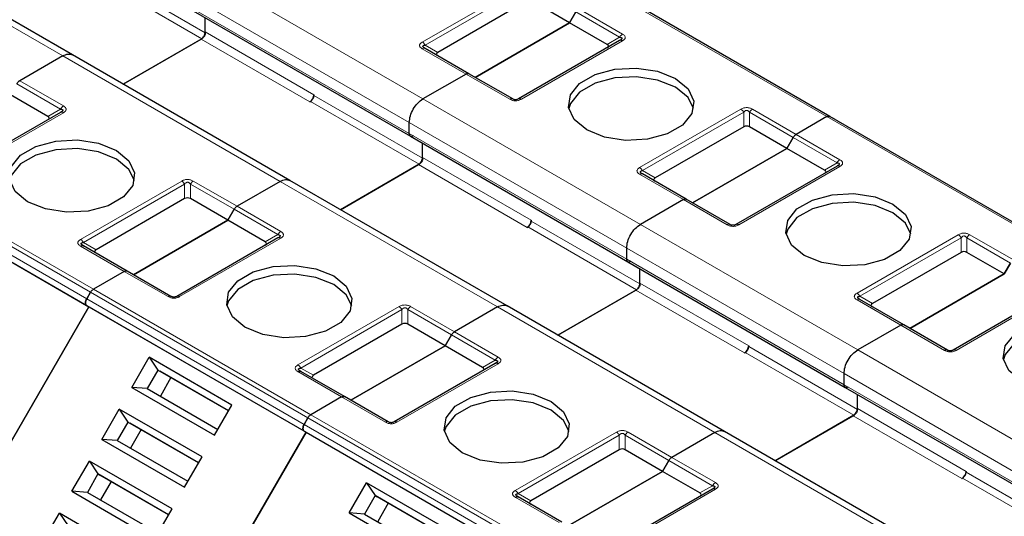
# Model space of a CAD drawing. Header units: millimetres. Extents: x 5 to 418, y 2 to 292.
# Tile 45 of 51: x 353.69 to 367.27, y 136.42 to 143.27. Entities that reach past the tile are written whole.
import ezdxf

# ---------------------------------------------------------------- set-up
doc = ezdxf.new("R2010")
doc.units = ezdxf.units.MM

msp = doc.modelspace()

# ---------------------------------------------------------------- linework, layer by layer
at = {"color": 7, "linetype": 'Continuous', "lineweight": 25}
for p, q in [((354.4152, 142.7819), (351.4171, 144.5127)), ((364.8626, 141.9346), (361.8645, 143.6654)), ((360.6766, 143.5212), (359.4555, 142.8163)), ((361.2728, 143.2232), (360.7566, 143.5212)), ((356.0804, 143.3906), (359.0785, 141.6598)), ((356.2476, 143.0979), (356.2476, 143.294)), ((356.2476, 143.087), (356.2476, 143.294)), ((361.2728, 143.2232), (361.3599, 143.3741)), ((361.3599, 143.3741), (361.2728, 143.2232)), ((361.2728, 143.2232), (359.9717, 142.4721)), ((359.9717, 142.4721), (361.2728, 143.2232)), ((361.7891, 142.9251), (361.2728, 143.2232)), ((356.2005, 143.0053), (355.1143, 142.3783)), ((355.1143, 142.3783), (356.1911, 142.9999)), ((361.9633, 142.9796), (360.568, 142.1741)), ((361.9751, 142.987), (361.9671, 142.9814)), ((354.2819, 142.7687), (353.6878, 142.4257)), ((354.2819, 142.7687), (353.6878, 142.4257)), ((357.4133, 141.0511), (354.4152, 142.7819)), ((359.8846, 142.5224), (359.2812, 142.8707)), ((359.8446, 142.5184), (359.2505, 142.1755)), ((359.8446, 142.5184), (359.2505, 142.1755)), ((360.488, 142.1741), (359.8846, 142.5224)), ((354.0769, 141.9346), (353.5606, 142.2326)), ((357.7467, 142.2325), (357.7467, 142.2216)), ((357.6901, 142.1345), (357.6996, 142.1399)), ((354.2512, 141.989), (352.8558, 141.1835)), ((364.8226, 141.9306), (364.3981, 141.6855)), ((364.8226, 141.9306), (364.3981, 141.6855)), ((367.8608, 140.2038), (364.8626, 141.9346)), ((364.8626, 141.9346), (364.9155, 141.904)), ((359.0619, 141.6964), (359.0619, 141.8489)), ((359.0619, 141.6964), (359.0619, 141.8489)), ((363.6747, 141.7904), (362.4536, 141.0855)), ((364.2709, 141.4924), (363.7547, 141.7904)), ((359.0785, 141.6598), (362.0766, 139.929)), ((359.2458, 141.3562), (359.2458, 141.5632)), ((359.2458, 141.3671), (359.2458, 141.5632)), ((364.3581, 141.6433), (364.2709, 141.4924)), ((364.2709, 141.4924), (364.3581, 141.6433)), ((362.9699, 140.7413), (364.2709, 141.4924)), ((364.2709, 141.4924), (362.9699, 140.7413)), ((364.7872, 141.1943), (364.2709, 141.4924)), ((359.1986, 141.2745), (358.1125, 140.6475)), ((358.1125, 140.6475), (359.1892, 141.2691)), ((364.9615, 141.2488), (363.5661, 140.4433)), ((364.9732, 141.2562), (364.9652, 141.2506)), ((362.8827, 140.7916), (362.2793, 141.1399)), ((351.6416, 141.0411), (354.6398, 139.3103)), ((357.28, 141.0379), (356.6859, 140.695)), ((357.28, 141.0379), (356.6859, 140.695)), ((360.4115, 139.3203), (357.4133, 141.0511)), ((355.9625, 140.7998), (354.7414, 140.0949)), ((356.5588, 140.5018), (356.0425, 140.7998)), ((362.8427, 140.7876), (362.2486, 140.4447)), ((362.8427, 140.7876), (362.2486, 140.4447)), ((363.4861, 140.4433), (362.8827, 140.7916)), ((356.5588, 140.5018), (356.6459, 140.6527)), ((356.6459, 140.6527), (356.5588, 140.5018)), ((356.5588, 140.5018), (355.2577, 139.7507)), ((355.2577, 139.7507), (356.5588, 140.5018)), ((357.075, 140.2038), (356.5588, 140.5018)), ((360.7448, 140.5017), (360.7448, 140.4908)), ((360.6883, 140.4037), (360.6977, 140.4092)), ((357.2493, 140.2582), (355.8539, 139.4527)), ((354.5634, 140.1512), (354.5554, 140.1568)), ((355.1705, 139.801), (354.5671, 140.1494)), ((362.0601, 139.9657), (362.0601, 140.1181)), ((362.0601, 139.9657), (362.0601, 140.1181)), ((366.6728, 140.0596), (365.4517, 139.3547)), ((367.2691, 139.7616), (366.7528, 140.0596)), ((362.0766, 139.929), (365.0748, 138.1982)), ((367.2691, 139.7616), (367.3562, 139.9125)), ((367.3562, 139.9125), (367.2691, 139.7616)), ((355.1305, 139.7971), (354.706, 139.552)), ((355.1305, 139.7971), (354.706, 139.552)), ((355.7739, 139.4527), (355.1705, 139.801)), ((362.2439, 139.6363), (362.2439, 139.8325)), ((362.2439, 139.6254), (362.2439, 139.8325)), ((367.2691, 139.7616), (365.968, 139.0105)), ((365.968, 139.0105), (367.2691, 139.7616)), ((354.6131, 139.4181), (354.666, 139.5098)), ((354.666, 139.5098), (354.6131, 139.4181)), ((362.1968, 139.5438), (361.1106, 138.9167)), ((361.1106, 138.9167), (362.1873, 139.5383)), ((367.9596, 139.518), (366.5643, 138.7125)), ((365.8809, 139.0608), (365.2775, 139.4091)), ((354.6398, 139.3103), (352.9731, 136.4236)), ((352.9731, 136.4236), (354.6398, 139.3103)), ((354.6131, 139.3257), (354.6398, 139.3103)), ((354.6398, 139.3103), (357.6379, 137.5796)), ((360.2781, 139.3071), (359.684, 138.9642)), ((360.2781, 139.3071), (359.684, 138.9642)), ((363.4096, 137.5896), (360.4115, 139.3203)), ((358.9606, 139.069), (357.7396, 138.3641)), ((359.5569, 138.771), (359.0406, 139.069)), ((365.8409, 139.0569), (365.2467, 138.7139)), ((365.8409, 139.0569), (365.2467, 138.7139)), ((366.4843, 138.7125), (365.8809, 139.0608)), ((359.644, 138.9219), (359.5569, 138.771)), ((359.5569, 138.771), (359.644, 138.9219)), ((358.2558, 138.0199), (359.5569, 138.771)), ((359.5569, 138.771), (358.2558, 138.0199)), ((360.0732, 138.473), (359.5569, 138.771)), ((363.6864, 138.6729), (363.6958, 138.6784)), ((363.743, 138.7709), (363.743, 138.76)), ((355.2352, 138.1969), (355.4751, 138.6125)), ((356.6158, 137.954), (355.4751, 138.6125)), ((355.4751, 138.6125), (355.5944, 138.4359)), ((355.5944, 138.4359), (355.4478, 138.1819)), ((356.5692, 137.8732), (355.5944, 138.4359)), ((355.5944, 138.4359), (355.6211, 138.4205)), ((356.5692, 137.8732), (355.6211, 138.4205)), ((357.5615, 138.4204), (357.5536, 138.426)), ((358.1687, 138.0702), (357.5653, 138.4186)), ((360.2474, 138.5274), (358.8521, 137.7219)), ((355.7744, 138.332), (355.6278, 138.0779)), ((365.0582, 138.2349), (365.0582, 138.3873)), ((365.0582, 138.2349), (365.0582, 138.3873)), ((355.2352, 138.1969), (356.3759, 137.5384)), ((355.4478, 138.1819), (355.2352, 138.1969)), ((355.4478, 138.1819), (356.4225, 137.6192)), ((365.0748, 138.1982), (368.0729, 136.4675)), ((358.1287, 138.0663), (357.7041, 137.8212)), ((358.1287, 138.0663), (357.7041, 137.8212)), ((358.7721, 137.7219), (358.1687, 138.0702)), ((365.242, 137.8946), (365.242, 138.1017)), ((365.242, 137.9055), (365.242, 138.1017)), ((354.8219, 137.481), (355.0618, 137.8966)), ((356.2025, 137.2381), (355.0618, 137.8966)), ((355.0618, 137.8966), (355.1811, 137.72)), ((356.3759, 137.5384), (356.6158, 137.954)), ((355.1811, 137.72), (355.0344, 137.466)), ((356.1558, 137.1573), (355.1811, 137.72)), ((355.1811, 137.72), (355.2078, 137.7046)), ((357.6641, 137.779), (357.6112, 137.6873)), ((357.6112, 137.6873), (357.6641, 137.779)), ((365.1949, 137.813), (364.1087, 137.186)), ((364.1087, 137.186), (365.1855, 137.8075)), ((356.1558, 137.1573), (355.2078, 137.7046)), ((355.3611, 137.6161), (355.2144, 137.362)), ((355.9712, 134.6928), (357.6379, 137.5796)), ((357.6379, 137.5796), (355.9712, 134.6928)), ((357.6112, 137.595), (357.6379, 137.5796)), ((357.6112, 137.595), (357.6379, 137.5796)), ((357.6379, 137.5796), (360.636, 135.8488)), ((366.4077, 135.8588), (363.4096, 137.5896)), ((354.8219, 137.481), (355.9625, 136.8225)), ((355.0344, 137.466), (354.8219, 137.481)), ((355.0344, 137.466), (356.0092, 136.9032)), ((363.2763, 137.5764), (362.6822, 137.2334)), ((363.2763, 137.5764), (362.6822, 137.2334)), ((361.9588, 137.3383), (360.7377, 136.6333)), ((362.555, 137.0402), (362.0388, 137.3383)), ((354.4085, 136.7651), (354.6484, 137.1807)), ((355.7891, 136.5221), (354.6484, 137.1807)), ((354.6484, 137.1807), (354.7678, 137.0041)), ((355.9625, 136.8225), (356.2025, 137.2381)), ((362.555, 137.0402), (362.6422, 137.1912)), ((362.6422, 137.1912), (362.555, 137.0402)), ((362.555, 137.0402), (361.254, 136.2891)), ((361.254, 136.2891), (362.555, 137.0402)), ((363.0713, 136.7422), (362.555, 137.0402)), ((366.7411, 137.0401), (366.7411, 137.0292)), ((354.7678, 137.0041), (354.6211, 136.75)), ((355.7425, 136.4414), (354.7678, 137.0041)), ((354.7678, 137.0041), (354.7944, 136.9887)), ((355.7425, 136.4414), (354.7944, 136.9887)), ((354.9478, 136.9001), (354.8011, 136.6461)), ((366.6845, 136.9421), (366.694, 136.9476)), ((354.4085, 136.7651), (355.5492, 136.1066)), ((354.6211, 136.75), (354.4085, 136.7651)), ((358.2333, 136.4661), (358.4732, 136.8817)), ((359.6139, 136.2232), (358.4732, 136.8817)), ((358.4732, 136.8817), (358.5926, 136.7051)), ((363.2456, 136.7966), (361.8502, 135.9911)), ((354.6211, 136.75), (355.5958, 136.1873)), ((358.5926, 136.7051), (358.4459, 136.4511)), ((359.5673, 136.1424), (358.5926, 136.7051)), ((358.5926, 136.7051), (358.6192, 136.6897)), ((359.5673, 136.1424), (358.6192, 136.6897)), ((360.5597, 136.6896), (360.5517, 136.6952)), ((361.1668, 136.3395), (360.5634, 136.6878)), ((355.5492, 136.1066), (355.7891, 136.5221)), ((358.7726, 136.6012), (358.6259, 136.3472)), ((353.9952, 136.0492), (354.2351, 136.4647)), ((355.3758, 135.8062), (354.2351, 136.4647)), ((354.2351, 136.4647), (354.3544, 136.2882)), ((358.2333, 136.4661), (359.374, 135.8076)), ((358.4459, 136.4511), (358.2333, 136.4661)), ((358.4459, 136.4511), (359.4206, 135.8884))]:
    msp.add_line(p, q, dxfattribs=at)
at = {"color": 7, "linetype": 'Continuous', "lineweight": 18}
for p, q in [((354.2819, 142.7687), (351.2837, 144.4995)), ((354.7014, 143.8707), (356.2005, 143.0053)), ((354.7486, 143.9524), (356.2476, 143.087)), ((356.2524, 143.9062), (359.2505, 142.1755)), ((359.2412, 142.9591), (360.6366, 143.7646)), ((359.2812, 142.9169), (360.6766, 143.7224)), ((356.0638, 143.5796), (359.0619, 141.8489)), ((364.8226, 141.9306), (361.8245, 143.6614)), ((356.0638, 143.4272), (359.0619, 141.6964)), ((361.3599, 143.3741), (361.9633, 143.0258)), ((361.3999, 143.4163), (362.0033, 143.068)), ((356.2476, 143.0979), (357.7467, 142.2325)), ((361.7891, 142.9251), (361.9633, 143.0258)), ((356.1911, 142.9999), (357.6901, 142.1345)), ((359.2812, 142.9169), (359.4555, 142.8163)), ((362.0033, 142.9756), (360.608, 142.1701)), ((357.28, 141.0379), (354.2819, 142.7687)), ((359.8446, 142.5184), (359.2412, 142.8668)), ((360.448, 142.1701), (359.8446, 142.5184)), ((353.6478, 142.3835), (354.2512, 142.0352)), ((353.6878, 142.4257), (354.2912, 142.0774)), ((357.7467, 142.2216), (359.2458, 141.3562)), ((357.6996, 142.1399), (359.1986, 141.2745)), ((359.2505, 142.1755), (362.2486, 140.4447)), ((354.2912, 141.985), (352.8958, 141.1795)), ((354.0769, 141.9346), (354.2512, 142.0352)), ((362.2393, 141.2283), (363.6347, 142.0339)), ((362.2793, 141.1861), (363.6747, 141.9916)), ((363.6747, 141.7904), (363.6747, 141.9916)), ((363.7547, 141.9916), (364.3581, 141.6433)), ((363.7547, 141.9916), (363.7547, 141.7904)), ((363.7947, 142.0339), (364.3981, 141.6855)), ((367.8208, 140.1998), (364.8226, 141.9306)), ((359.0619, 141.8489), (362.0601, 140.1181)), ((359.0619, 141.6964), (362.0601, 139.9657)), ((364.3981, 141.6855), (365.0015, 141.3372)), ((364.3581, 141.6433), (364.9615, 141.295)), ((351.7079, 141.2828), (354.706, 139.552)), ((359.1892, 141.2691), (360.6883, 140.4037)), ((359.2458, 141.3671), (360.7448, 140.5017)), ((364.7872, 141.1943), (364.9615, 141.295)), ((354.6131, 139.4181), (351.615, 141.1489)), ((351.6679, 141.2405), (354.666, 139.5098)), ((362.8427, 140.7876), (362.2393, 141.136)), ((362.2793, 141.1861), (362.4536, 141.0855)), ((365.0015, 141.2448), (363.6061, 140.4393)), ((351.615, 141.0565), (354.6131, 139.3257)), ((354.5271, 140.2378), (355.9225, 141.0433)), ((354.5671, 140.1955), (355.9625, 141.0011)), ((355.9625, 140.7998), (355.9625, 141.0011)), ((356.0425, 141.0011), (356.6459, 140.6527)), ((356.0425, 141.0011), (356.0425, 140.7998)), ((356.0825, 141.0433), (356.6859, 140.695)), ((360.2781, 139.3071), (357.28, 141.0379)), ((363.4461, 140.4393), (362.8427, 140.7876)), ((356.6459, 140.6527), (357.2493, 140.3044)), ((356.6859, 140.695), (357.2893, 140.3466)), ((360.7448, 140.4908), (362.2439, 139.6254)), ((362.2486, 140.4447), (365.2467, 138.7139)), ((357.075, 140.2038), (357.2493, 140.3044)), ((360.6977, 140.4092), (362.1968, 139.5438)), ((365.2375, 139.4976), (366.6328, 140.3031)), ((366.7928, 140.3031), (367.3962, 139.9547)), ((354.5671, 140.1955), (354.7414, 140.0949)), ((357.2893, 140.2543), (355.8939, 139.4487)), ((365.2775, 139.4553), (366.6728, 140.2609)), ((366.6728, 140.0596), (366.6728, 140.2609)), ((366.7528, 140.2609), (367.3562, 139.9125)), ((366.7528, 140.2609), (366.7528, 140.0596)), ((355.1305, 139.7971), (354.5271, 140.1454)), ((362.0601, 140.1181), (365.0582, 138.3873)), ((362.0601, 139.9657), (365.0582, 138.2349)), ((355.7339, 139.4487), (355.1305, 139.7971)), ((362.2439, 139.6363), (363.743, 138.7709)), ((354.666, 139.5098), (357.6641, 137.779)), ((354.706, 139.552), (357.7041, 137.8212)), ((362.1873, 139.5383), (363.6864, 138.6729)), ((367.9996, 139.514), (366.6043, 138.7085)), ((357.6112, 137.6873), (354.6131, 139.4181)), ((365.8409, 139.0569), (365.2375, 139.4052)), ((365.2775, 139.4553), (365.4517, 139.3547)), ((354.6131, 139.3257), (357.6112, 137.595)), ((357.5253, 138.507), (358.9206, 139.3125)), ((357.5653, 138.4648), (358.9606, 139.2703)), ((358.9606, 139.069), (358.9606, 139.2703)), ((359.0406, 139.2703), (359.644, 138.9219)), ((359.0406, 139.2703), (359.0406, 139.069)), ((359.0806, 139.3125), (359.684, 138.9642)), ((363.2763, 137.5764), (360.2781, 139.3071)), ((359.684, 138.9642), (360.2874, 138.6158)), ((366.4443, 138.7085), (365.8409, 139.0569)), ((359.644, 138.9219), (360.2474, 138.5736)), ((363.6958, 138.6784), (365.1949, 137.813)), ((363.743, 138.76), (365.242, 137.8946)), ((365.2467, 138.7139), (368.2449, 136.9831)), ((360.0732, 138.473), (360.2474, 138.5736)), ((358.1287, 138.0663), (357.5253, 138.4146)), ((357.5653, 138.4648), (357.7396, 138.3641)), ((360.2874, 138.5235), (358.8921, 137.7179)), ((365.0582, 138.3873), (368.0563, 136.6565)), ((365.0582, 138.2349), (368.0563, 136.5041)), ((358.7321, 137.7179), (358.1287, 138.0663)), ((365.242, 137.9055), (366.7411, 137.0401)), ((357.6641, 137.779), (360.6623, 136.0482)), ((357.7041, 137.8212), (360.7023, 136.0904)), ((365.1855, 137.8075), (366.6845, 136.9421)), ((360.6094, 135.9566), (357.6112, 137.6873)), ((357.6112, 137.595), (360.6094, 135.8642)), ((360.5234, 136.7762), (361.9188, 137.5817)), ((362.0788, 137.5817), (362.6822, 137.2334)), ((360.5634, 136.734), (361.9588, 137.5395)), ((361.9588, 137.3383), (361.9588, 137.5395)), ((362.0388, 137.5395), (362.6422, 137.1912)), ((362.0388, 137.5395), (362.0388, 137.3383)), ((366.2744, 135.8456), (363.2763, 137.5764)), ((362.6422, 137.1912), (363.2456, 136.8428)), ((362.6822, 137.2334), (363.2856, 136.8851)), ((366.694, 136.9476), (368.193, 136.0822)), ((366.7411, 137.0292), (368.2402, 136.1638)), ((363.2856, 136.7927), (361.8902, 135.9872)), ((363.0713, 136.7422), (363.2456, 136.8428)), ((361.1268, 136.3355), (360.5234, 136.6838)), ((360.5634, 136.734), (360.7377, 136.6333))]:
    msp.add_line(p, q, dxfattribs=at)
at = {"color": 7, "linetype": 'Continuous', "lineweight": 25, "flags": 128}
for points in [[(361.5085, 141.7482), (361.3359, 141.8905), (361.258, 142.0584), (361.2842, 142.2315), (361.4114, 142.3889), (361.6242, 142.5118), (361.897, 142.5852), (362.1969, 142.6004), (362.4876, 142.5554), (362.7342, 142.4558)], [(362.7342, 142.336), (362.4876, 142.4357), (362.1969, 142.4806), (361.897, 142.4655), (361.6242, 142.3921), (361.4114, 142.2692), (361.2842, 142.1117), (361.2609, 142.0421)], [(362.7342, 142.4558), (362.9068, 142.3134), (362.9847, 142.1456), (362.9585, 141.9725), (362.8313, 141.815), (362.6184, 141.6921), (362.3456, 141.6187), (362.0458, 141.6036), (361.7551, 141.6485), (361.5085, 141.7482)], [(362.9818, 142.0421), (362.9068, 142.1937), (362.7342, 142.336)], [(353.7963, 140.7576), (353.6237, 140.9), (353.5458, 141.0678), (353.572, 141.2409), (353.6992, 141.3984), (353.9121, 141.5212), (354.1848, 141.5947), (354.4847, 141.6098), (354.7754, 141.5648), (355.022, 141.4652)], [(355.022, 141.3454), (354.7754, 141.4451), (354.4847, 141.4901), (354.1848, 141.4749), (353.9121, 141.4015), (353.6992, 141.2786), (353.572, 141.1211), (353.5487, 141.0515)], [(355.022, 141.4652), (355.1946, 141.3228), (355.2725, 141.155), (355.2463, 140.9819), (355.1191, 140.8244), (354.9063, 140.7016), (354.6335, 140.6281), (354.3336, 140.613), (354.0429, 140.658), (353.7963, 140.7576)], [(355.2696, 141.0515), (355.1946, 141.2031), (355.022, 141.3454)], [(364.5066, 140.0174), (364.334, 140.1598), (364.2561, 140.3276), (364.2823, 140.5007), (364.4095, 140.6582), (364.6224, 140.781), (364.8952, 140.8545), (365.195, 140.8696), (365.4857, 140.8246), (365.7323, 140.725)], [(365.7323, 140.6052), (365.4857, 140.7049), (365.195, 140.7498), (364.8952, 140.7347), (364.6224, 140.6613), (364.4095, 140.5384), (364.2823, 140.3809), (364.259, 140.3113)], [(365.7323, 140.725), (365.9049, 140.5826), (365.9828, 140.4148), (365.9566, 140.2417), (365.8294, 140.0842), (365.6166, 139.9614), (365.3438, 139.8879), (365.0439, 139.8728), (364.7532, 139.9178), (364.5066, 140.0174)], [(365.9799, 140.3113), (365.9049, 140.4629), (365.7323, 140.6052)], [(356.7945, 139.0268), (356.6218, 139.1692), (356.5439, 139.337), (356.5702, 139.5101), (356.6974, 139.6676), (356.9102, 139.7905), (357.183, 139.8639), (357.4828, 139.879), (357.7736, 139.8341), (358.0201, 139.7344)], [(358.0201, 139.6146), (357.7736, 139.7143), (357.4828, 139.7593), (357.183, 139.7441), (356.9102, 139.6707), (356.6974, 139.5478), (356.5702, 139.3903), (356.5469, 139.3207)], [(358.0201, 139.7344), (358.1928, 139.5921), (358.2707, 139.4242), (358.2444, 139.2511), (358.1172, 139.0936), (357.9044, 138.9708), (357.6316, 138.8973), (357.3318, 138.8822), (357.041, 138.9272), (356.7945, 139.0268)], [(358.2677, 139.3207), (358.1928, 139.4723), (358.0201, 139.6146)], [(367.5048, 138.2866), (367.3321, 138.429), (367.2542, 138.5968), (367.2805, 138.7699), (367.4077, 138.9274), (367.6205, 139.0502), (367.8933, 139.1237), (368.1931, 139.1388), (368.4839, 139.0938), (368.7304, 138.9942)], [(368.7304, 138.8744), (368.4839, 138.9741), (368.1931, 139.0191), (367.8933, 139.0039), (367.6205, 138.9305), (367.4077, 138.8076), (367.2805, 138.6501), (367.2572, 138.5805)], [(359.7926, 137.2961), (359.62, 137.4384), (359.5421, 137.6062), (359.5683, 137.7793), (359.6955, 137.9368), (359.9083, 138.0597), (360.1811, 138.1331), (360.481, 138.1482), (360.7717, 138.1033), (361.0183, 138.0036)], [(361.0183, 137.8839), (360.7717, 137.9835), (360.481, 138.0285), (360.1811, 138.0133), (359.9083, 137.9399), (359.6955, 137.817), (359.5683, 137.6596), (359.545, 137.59)], [(361.0183, 138.0036), (361.1909, 137.8613), (361.2688, 137.6934), (361.2426, 137.5203), (361.1154, 137.3629), (360.9025, 137.24), (360.6297, 137.1666), (360.3299, 137.1514), (360.0392, 137.1964), (359.7926, 137.2961)], [(361.2659, 137.59), (361.1909, 137.7415), (361.0183, 137.8839)]]:
    msp.add_lwpolyline(points, dxfattribs=at)
at = {"color": 7, "linetype": 'Continuous', "lineweight": 18}
for centre, radius, start, end in [((359.2646, 142.8341), 0.0402, 65.68605, 125.61817), ((354.3522, 141.9795), 0.1154, 121.95467, 151.14439), ((362.2628, 141.1033), 0.0402, 65.68605, 125.61817), ((357.3504, 140.2487), 0.1154, 121.95467, 151.14439), ((365.2609, 139.3725), 0.0402, 65.68605, 125.61817), ((360.3485, 138.5179), 0.1154, 121.95467, 151.14439), ((363.3466, 136.7871), 0.1154, 121.95467, 151.14439)]:
    msp.add_arc(centre, radius, start, end, dxfattribs=at)
at = {"color": 7, "linetype": 'Continuous', "lineweight": 25}
for centre, radius in [((357.6239, 142.2381), 0.1229), ((357.6444, 142.2262), 0.1025), ((360.622, 140.5073), 0.1229), ((360.6425, 140.4955), 0.1025), ((363.6202, 138.7765), 0.1229), ((363.6406, 138.7647), 0.1025), ((366.6183, 137.0457), 0.1229), ((366.6388, 137.0339), 0.1025)]:
    msp.add_arc(centre, radius, 302.60548, 357.39452, dxfattribs=at)
for centre, major_axis, ratio, start_param, end_param in [((361.6691, 142.902), (0.1386, 0), 0.3332972, 5.7595865, 6.8067841), ((359.5755, 142.7932), (0.1386, 0), 0.3332972, 2.6179939, 3.6651914), ((353.9569, 141.9115), (0.1386, 0), 0.3332972, 5.7595865, 6.8067841), ((363.7147, 141.7211), (0.08, 0), 0.9998916, 1.0471975, 2.0943951), ((364.6672, 141.1713), (0.1386, 0), 0.3332972, 5.7595865, 6.8067841), ((362.5736, 141.0624), (0.1386, 0), 0.3332972, 2.6179939, 3.6651914), ((356.0025, 140.7306), (0.08, 0), 0.9998916, 1.0471975, 2.0943951), ((356.955, 140.1807), (0.1386, 0), 0.3332972, 5.7595865, 6.8067841), ((354.8614, 140.0718), (0.1386, 0), 0.3332972, 2.6179939, 3.6651915), ((366.7128, 139.9903), (0.08, 0), 0.9998916, 1.0471975, 2.0943951), ((365.5717, 139.3316), (0.1386, 0), 0.3332972, 2.6179939, 3.6651914), ((359.0006, 138.9998), (0.08, 0), 0.9998916, 1.0471975, 2.0943951), ((359.9532, 138.4499), (0.1386, 0), 0.3332972, 5.7595865, 6.8067841), ((357.8596, 138.341), (0.1386, 0), 0.3332972, 2.6179939, 3.6651915), ((361.9988, 137.269), (0.08, 0), 0.9998916, 1.0471975, 2.0943951), ((360.8577, 136.6103), (0.1386, 0), 0.3332972, 2.6179939, 3.6651915), ((362.9513, 136.7191), (0.1386, 0), 0.3332972, 5.7595865, 6.8067841)]:
    msp.add_ellipse(centre, major_axis=major_axis, ratio=ratio, start_param=start_param, end_param=end_param, dxfattribs=at)
for points in [[(356.1911, 142.9999), (356.1985, 143.0051), (356.2133, 143.0157), (356.232, 143.0416), (356.2451, 143.0707), (356.2468, 143.0888), (356.2476, 143.0979)], [(356.2476, 143.087), (356.2469, 143.0794), (356.2455, 143.0644), (356.2346, 143.0401), (356.219, 143.0185), (356.2067, 143.0097), (356.2005, 143.0053)], [(362.0033, 142.9756), (361.9996, 142.9775), (361.9922, 142.9813), (361.9816, 142.9835), (361.9716, 142.9833), (361.9661, 142.9808), (361.9633, 142.9796)], [(359.8446, 142.5184), (359.8483, 142.5203), (359.8557, 142.5241), (359.8664, 142.5264), (359.8763, 142.5262), (359.8818, 142.5236), (359.8846, 142.5224)], [(359.8446, 142.5184), (359.8483, 142.5203), (359.8557, 142.5241), (359.8664, 142.5264), (359.8763, 142.5262), (359.8818, 142.5236), (359.8846, 142.5224)], [(353.6478, 142.3835), (353.6505, 142.388), (353.6561, 142.3969), (353.666, 142.4085), (353.6767, 142.4186), (353.6841, 142.4234), (353.6878, 142.4257)], [(359.0619, 141.8489), (359.0648, 141.879), (359.0704, 141.9394), (359.114, 142.0365), (359.1764, 142.1228), (359.2258, 142.1579), (359.2505, 142.1755)], [(359.0619, 141.8489), (359.0648, 141.879), (359.0704, 141.9394), (359.114, 142.0365), (359.1764, 142.1228), (359.2258, 142.1579), (359.2505, 142.1755)], [(354.2912, 141.985), (354.2875, 141.9869), (354.2801, 141.9907), (354.2694, 141.993), (354.2595, 141.9928), (354.2539, 141.9903), (354.2512, 141.989)], [(364.8226, 141.9306), (364.8263, 141.9325), (364.8337, 141.9363), (364.8444, 141.9385), (364.8543, 141.9383), (364.8599, 141.9358), (364.8626, 141.9346)], [(364.8226, 141.9306), (364.8263, 141.9325), (364.8337, 141.9363), (364.8444, 141.9385), (364.8543, 141.9383), (364.8599, 141.9358), (364.8626, 141.9346)], [(359.1185, 141.6638), (359.1111, 141.6605), (359.0963, 141.6539), (359.0776, 141.6582), (359.0645, 141.6722), (359.0628, 141.6884), (359.0619, 141.6964)], [(364.3581, 141.6433), (364.3608, 141.6478), (364.3664, 141.6567), (364.3763, 141.6683), (364.387, 141.6784), (364.3944, 141.6832), (364.3981, 141.6855)], [(364.3581, 141.6433), (364.3608, 141.6478), (364.3664, 141.6567), (364.3763, 141.6683), (364.387, 141.6784), (364.3944, 141.6832), (364.3981, 141.6855)], [(359.1892, 141.2691), (359.1966, 141.2744), (359.2114, 141.2849), (359.2301, 141.3108), (359.2432, 141.3399), (359.2449, 141.358), (359.2458, 141.3671)], [(359.2458, 141.3562), (359.2451, 141.3487), (359.2436, 141.3336), (359.2327, 141.3093), (359.2172, 141.2877), (359.2048, 141.2789), (359.1986, 141.2745)], [(365.0015, 141.2448), (364.9978, 141.2467), (364.9904, 141.2505), (364.9797, 141.2528), (364.9698, 141.2526), (364.9642, 141.25), (364.9615, 141.2488)], [(362.8427, 140.7876), (362.8464, 140.7895), (362.8538, 140.7933), (362.8645, 140.7956), (362.8744, 140.7954), (362.88, 140.7929), (362.8827, 140.7916)], [(362.8427, 140.7876), (362.8464, 140.7895), (362.8538, 140.7933), (362.8645, 140.7956), (362.8744, 140.7954), (362.88, 140.7929), (362.8827, 140.7916)], [(356.6459, 140.6527), (356.6487, 140.6572), (356.6542, 140.6661), (356.6641, 140.6778), (356.6748, 140.6878), (356.6822, 140.6926), (356.6859, 140.695)], [(356.6459, 140.6527), (356.6487, 140.6572), (356.6542, 140.6661), (356.6641, 140.6778), (356.6748, 140.6878), (356.6822, 140.6926), (356.6859, 140.695)], [(362.0601, 140.1181), (362.0629, 140.1482), (362.0686, 140.2086), (362.1122, 140.3057), (362.1745, 140.3921), (362.2239, 140.4271), (362.2486, 140.4447)], [(362.0601, 140.1181), (362.0629, 140.1482), (362.0686, 140.2086), (362.1122, 140.3057), (362.1745, 140.3921), (362.2239, 140.4271), (362.2486, 140.4447)], [(357.2893, 140.2543), (357.2856, 140.2562), (357.2782, 140.2599), (357.2675, 140.2622), (357.2576, 140.262), (357.2521, 140.2595), (357.2493, 140.2582)], [(354.5271, 140.1454), (354.5309, 140.1473), (354.5383, 140.1511), (354.5489, 140.1533), (354.5588, 140.1531), (354.5644, 140.1506), (354.5671, 140.1494)], [(362.1166, 139.933), (362.1092, 139.9297), (362.0944, 139.9231), (362.0757, 139.9274), (362.0626, 139.9414), (362.0609, 139.9576), (362.0601, 139.9657)], [(355.1305, 139.7971), (355.1343, 139.799), (355.1417, 139.8028), (355.1523, 139.805), (355.1622, 139.8048), (355.1678, 139.8023), (355.1705, 139.801)], [(355.1305, 139.7971), (355.1343, 139.799), (355.1417, 139.8028), (355.1523, 139.805), (355.1622, 139.8048), (355.1678, 139.8023), (355.1705, 139.801)], [(362.1873, 139.5383), (362.1947, 139.5436), (362.2096, 139.5541), (362.2283, 139.58), (362.2414, 139.6091), (362.2431, 139.6272), (362.2439, 139.6363)], [(362.2439, 139.6254), (362.2432, 139.6179), (362.2418, 139.6028), (362.2309, 139.5785), (362.2153, 139.5569), (362.2029, 139.5481), (362.1968, 139.5438)], [(354.666, 139.5098), (354.6688, 139.5142), (354.6743, 139.5231), (354.6842, 139.5348), (354.6949, 139.5448), (354.7023, 139.5496), (354.706, 139.552)], [(354.666, 139.5098), (354.6688, 139.5142), (354.6743, 139.5231), (354.6842, 139.5348), (354.6949, 139.5448), (354.7023, 139.5496), (354.706, 139.552)], [(354.6131, 139.3257), (354.6085, 139.3298), (354.5992, 139.3379), (354.5952, 139.3616), (354.5992, 139.3898), (354.6085, 139.4087), (354.6131, 139.4181)], [(354.6131, 139.4181), (354.6085, 139.4087), (354.5992, 139.3898), (354.5952, 139.3616), (354.5992, 139.3379), (354.6085, 139.3298), (354.6131, 139.3257)], [(359.644, 138.9219), (359.6468, 138.9264), (359.6523, 138.9353), (359.6623, 138.947), (359.6729, 138.957), (359.6803, 138.9618), (359.684, 138.9642)], [(359.644, 138.9219), (359.6468, 138.9264), (359.6523, 138.9353), (359.6623, 138.947), (359.6729, 138.957), (359.6803, 138.9618), (359.684, 138.9642)], [(365.8409, 139.0569), (365.8446, 139.0588), (365.852, 139.0625), (365.8626, 139.0648), (365.8726, 139.0646), (365.8781, 139.0621), (365.8809, 139.0608)], [(365.8409, 139.0569), (365.8446, 139.0588), (365.852, 139.0625), (365.8626, 139.0648), (365.8726, 139.0646), (365.8781, 139.0621), (365.8809, 139.0608)], [(365.0582, 138.3873), (365.061, 138.4175), (365.0667, 138.4778), (365.1103, 138.5749), (365.1726, 138.6613), (365.222, 138.6963), (365.2467, 138.7139)], [(365.0582, 138.3873), (365.061, 138.4175), (365.0667, 138.4778), (365.1103, 138.5749), (365.1726, 138.6613), (365.222, 138.6963), (365.2467, 138.7139)], [(360.2874, 138.5235), (360.2837, 138.5254), (360.2763, 138.5292), (360.2657, 138.5314), (360.2557, 138.5312), (360.2502, 138.5287), (360.2474, 138.5274)], [(357.5253, 138.4146), (357.529, 138.4165), (357.5364, 138.4203), (357.5471, 138.4225), (357.557, 138.4223), (357.5625, 138.4198), (357.5653, 138.4186)], [(365.1148, 138.2022), (365.1073, 138.1989), (365.0925, 138.1923), (365.0738, 138.1966), (365.0607, 138.2107), (365.059, 138.2268), (365.0582, 138.2349)], [(358.1287, 138.0663), (358.1324, 138.0682), (358.1398, 138.072), (358.1504, 138.0742), (358.1604, 138.074), (358.1659, 138.0715), (358.1687, 138.0702)], [(358.1287, 138.0663), (358.1324, 138.0682), (358.1398, 138.072), (358.1504, 138.0742), (358.1604, 138.074), (358.1659, 138.0715), (358.1687, 138.0702)], [(365.1855, 137.8075), (365.1929, 137.8128), (365.2077, 137.8233), (365.2264, 137.8492), (365.2395, 137.8784), (365.2412, 137.8965), (365.242, 137.9055)], [(365.242, 137.8946), (365.2413, 137.8871), (365.2399, 137.872), (365.229, 137.8477), (365.2134, 137.8261), (365.2011, 137.8174), (365.1949, 137.813)], [(357.6641, 137.779), (357.6669, 137.7834), (357.6724, 137.7923), (357.6824, 137.804), (357.693, 137.8141), (357.7004, 137.8188), (357.7041, 137.8212)], [(357.6641, 137.779), (357.6669, 137.7834), (357.6724, 137.7923), (357.6824, 137.804), (357.693, 137.8141), (357.7004, 137.8188), (357.7041, 137.8212)], [(357.6112, 137.6873), (357.6066, 137.6779), (357.5973, 137.6591), (357.5933, 137.6308), (357.5973, 137.6072), (357.6066, 137.599), (357.6112, 137.595)], [(357.6112, 137.595), (357.6066, 137.599), (357.5973, 137.6072), (357.5933, 137.6308), (357.5973, 137.6591), (357.6066, 137.6779), (357.6112, 137.6873)], [(362.6422, 137.1912), (362.6449, 137.1956), (362.6505, 137.2045), (362.6604, 137.2162), (362.6711, 137.2262), (362.6785, 137.231), (362.6822, 137.2334)], [(362.6422, 137.1912), (362.6449, 137.1956), (362.6505, 137.2045), (362.6604, 137.2162), (362.6711, 137.2262), (362.6785, 137.231), (362.6822, 137.2334)], [(363.2856, 136.7927), (363.2819, 136.7946), (363.2745, 136.7984), (363.2638, 136.8006), (363.2539, 136.8004), (363.2483, 136.7979), (363.2456, 136.7966)], [(360.5234, 136.6838), (360.5271, 136.6857), (360.5345, 136.6895), (360.5452, 136.6918), (360.5551, 136.6916), (360.5606, 136.689), (360.5634, 136.6878)]]:
    msp.add_open_spline(points, degree=3, dxfattribs=at)
at = {"color": 7, "linetype": 'Continuous', "lineweight": 18}
for points in [[(362.0033, 143.068), (361.9996, 143.0656), (361.9922, 143.0608), (361.9816, 143.0508), (361.9716, 143.0391), (361.9661, 143.0302), (361.9633, 143.0258)], [(359.2412, 142.9591), (359.2449, 142.9567), (359.2523, 142.952), (359.263, 142.9419), (359.2729, 142.9303), (359.2784, 142.9214), (359.2812, 142.9169)], [(360.488, 142.1741), (360.4852, 142.1753), (360.4797, 142.1778), (360.4698, 142.178), (360.4591, 142.1758), (360.4517, 142.172), (360.448, 142.1701)], [(360.608, 142.1701), (360.6043, 142.172), (360.5969, 142.1758), (360.5862, 142.178), (360.5763, 142.1778), (360.5708, 142.1753), (360.568, 142.1741)], [(363.6347, 142.0339), (363.6384, 142.0315), (363.6458, 142.0267), (363.6565, 142.0167), (363.6664, 142.005), (363.6719, 141.9961), (363.6747, 141.9916)], [(363.7547, 141.9916), (363.7575, 141.9961), (363.763, 142.005), (363.7729, 142.0167), (363.7836, 142.0267), (363.791, 142.0315), (363.7947, 142.0339)], [(365.0015, 141.3372), (364.9978, 141.3348), (364.9904, 141.3301), (364.9797, 141.32), (364.9698, 141.3083), (364.9642, 141.2994), (364.9615, 141.295)], [(362.2393, 141.2283), (362.243, 141.226), (362.2504, 141.2212), (362.2611, 141.2111), (362.271, 141.1995), (362.2766, 141.1906), (362.2793, 141.1861)], [(355.9225, 141.0433), (355.9262, 141.0409), (355.9336, 141.0362), (355.9443, 141.0261), (355.9542, 141.0144), (355.9597, 141.0055), (355.9625, 141.0011)], [(356.0425, 141.0011), (356.0453, 141.0055), (356.0508, 141.0144), (356.0607, 141.0261), (356.0714, 141.0362), (356.0788, 141.0409), (356.0825, 141.0433)], [(363.4861, 140.4433), (363.4834, 140.4445), (363.4778, 140.447), (363.4679, 140.4472), (363.4572, 140.445), (363.4498, 140.4412), (363.4461, 140.4393)], [(363.6061, 140.4393), (363.6024, 140.4412), (363.595, 140.445), (363.5844, 140.4472), (363.5744, 140.447), (363.5689, 140.4445), (363.5661, 140.4433)], [(366.6328, 140.3031), (366.6365, 140.3007), (366.6439, 140.2959), (366.6546, 140.2859), (366.6645, 140.2742), (366.6701, 140.2653), (366.6728, 140.2609)], [(366.7528, 140.2609), (366.7556, 140.2653), (366.7611, 140.2742), (366.771, 140.2859), (366.7817, 140.2959), (366.7891, 140.3007), (366.7928, 140.3031)], [(354.5271, 140.2378), (354.5309, 140.2354), (354.5383, 140.2306), (354.5489, 140.2206), (354.5588, 140.2089), (354.5644, 140.2), (354.5671, 140.1955)], [(365.2375, 139.4976), (365.2412, 139.4952), (365.2486, 139.4904), (365.2592, 139.4804), (365.2692, 139.4687), (365.2747, 139.4598), (365.2775, 139.4553)], [(355.7739, 139.4527), (355.7712, 139.4539), (355.7656, 139.4565), (355.7557, 139.4567), (355.7451, 139.4544), (355.7376, 139.4506), (355.7339, 139.4487)], [(355.8939, 139.4487), (355.8902, 139.4506), (355.8828, 139.4544), (355.8722, 139.4567), (355.8622, 139.4565), (355.8567, 139.4539), (355.8539, 139.4527)], [(358.9206, 139.3125), (358.9243, 139.3101), (358.9318, 139.3054), (358.9424, 139.2953), (358.9523, 139.2836), (358.9579, 139.2747), (358.9606, 139.2703)], [(359.0406, 139.2703), (359.0434, 139.2747), (359.0489, 139.2836), (359.0589, 139.2953), (359.0695, 139.3054), (359.0769, 139.3101), (359.0806, 139.3125)], [(366.4843, 138.7125), (366.4815, 138.7137), (366.476, 138.7163), (366.466, 138.7165), (366.4554, 138.7142), (366.448, 138.7104), (366.4443, 138.7085)], [(366.6043, 138.7085), (366.6006, 138.7104), (366.5931, 138.7142), (366.5825, 138.7165), (366.5726, 138.7163), (366.567, 138.7137), (366.5643, 138.7125)], [(357.5253, 138.507), (357.529, 138.5046), (357.5364, 138.4998), (357.5471, 138.4898), (357.557, 138.4781), (357.5625, 138.4692), (357.5653, 138.4648)], [(358.7721, 137.7219), (358.7693, 137.7232), (358.7638, 137.7257), (358.7538, 137.7259), (358.7432, 137.7236), (358.7358, 137.7198), (358.7321, 137.7179)], [(358.8921, 137.7179), (358.8884, 137.7198), (358.881, 137.7236), (358.8703, 137.7259), (358.8604, 137.7257), (358.8548, 137.7232), (358.8521, 137.7219)], [(361.9188, 137.5817), (361.9225, 137.5793), (361.9299, 137.5746), (361.9405, 137.5645), (361.9505, 137.5528), (361.956, 137.5439), (361.9588, 137.5395)], [(362.0388, 137.5395), (362.0415, 137.5439), (362.0471, 137.5528), (362.057, 137.5645), (362.0677, 137.5746), (362.0751, 137.5793), (362.0788, 137.5817)], [(360.5234, 136.7762), (360.5271, 136.7738), (360.5345, 136.7691), (360.5452, 136.759), (360.5551, 136.7473), (360.5606, 136.7384), (360.5634, 136.734)]]:
    msp.add_open_spline(points, degree=3, dxfattribs=at)
at = {"color": 7, "linetype": 'Continuous', "lineweight": 25}
for points, knots in [([(361.9633, 143.0258), (361.972, 143.0246), (361.9841, 143.0229), (361.9934, 143.0153), (361.9948, 143.0086), (361.9918, 143.0014), (361.9821, 142.9911), (361.9711, 142.9843), (361.9633, 142.9796)], [0, 0, 0, 0, 0.2915567, 0.4094353, 0.5237228, 0.6250088, 0.734944, 1, 1, 1, 1]), ([(359.2812, 142.8707), (359.2727, 142.8759), (359.261, 142.8832), (359.2518, 142.8941), (359.2495, 142.901), (359.2516, 142.9068), (359.2608, 142.9135), (359.2726, 142.9155), (359.2812, 142.9169)], [0, 0, 0, 0, 0.288782, 0.3996105, 0.4976777, 0.5951187, 0.7063928, 1, 1, 1, 1]), ([(359.2727, 142.8739), (359.2697, 142.876), (359.2638, 142.8799), (359.2608, 142.8841), (359.2593, 142.8861)], [0, 0, 0, 0, 0.52568951, 1, 1, 1, 1]), ([(354.2819, 142.7687), (354.3068, 142.7802), (354.3568, 142.803), (354.3957, 142.789), (354.4152, 142.7819)], [0, 0, 0, 0, 0.50005107, 1, 1, 1, 1]), ([(354.2819, 142.7687), (354.3068, 142.7802), (354.3568, 142.803), (354.3957, 142.789), (354.4152, 142.7819)], [0, 0, 0, 0, 0.50005107, 1, 1, 1, 1]), ([(360.568, 142.1741), (360.5624, 142.1711), (360.5544, 142.167), (360.5379, 142.1636), (360.5258, 142.1631), (360.5144, 142.1643), (360.5003, 142.1676), (360.4931, 142.1714), (360.488, 142.1741)], [0, 0, 0, 0, 0.2915567, 0.4094353, 0.5237228, 0.6250088, 0.734944, 1, 1, 1, 1]), ([(354.2512, 142.0352), (354.2596, 142.0339), (354.2713, 142.0321), (354.2805, 142.0254), (354.2828, 142.0196), (354.2807, 142.0128), (354.2715, 142.0016), (354.2597, 141.9943), (354.2512, 141.989)], [0, 0, 0, 0, 0.288782, 0.3996105, 0.4976777, 0.5951187, 0.7063928, 1, 1, 1, 1]), ([(354.2731, 142.0044), (354.2716, 142.0024), (354.2685, 141.9982), (354.2627, 141.9942), (354.2597, 141.9922)], [0, 0, 0, 0, 0.47448042, 1, 1, 1, 1]), ([(359.0619, 141.6964), (359.0629, 141.6886), (359.0648, 141.673), (359.0724, 141.661), (359.0785, 141.6598), (359.0785, 141.6598)], [0, 0, 0, 0, 0.49994894, 0.99989787, 1, 1, 1, 1]), ([(364.9615, 141.295), (364.9701, 141.2938), (364.9822, 141.2921), (364.9915, 141.2845), (364.9929, 141.2778), (364.9899, 141.2707), (364.9802, 141.2603), (364.9692, 141.2536), (364.9615, 141.2488)], [0, 0, 0, 0, 0.2915567, 0.4094353, 0.5237228, 0.6250088, 0.734944, 1, 1, 1, 1]), ([(362.2793, 141.1399), (362.2709, 141.1452), (362.2592, 141.1524), (362.25, 141.1633), (362.2477, 141.1702), (362.2498, 141.176), (362.259, 141.1828), (362.2708, 141.1847), (362.2793, 141.1861)], [0, 0, 0, 0, 0.288782, 0.3996105, 0.4976777, 0.5951187, 0.7063928, 1, 1, 1, 1]), ([(362.2708, 141.1431), (362.2678, 141.1452), (362.262, 141.1491), (362.2589, 141.1533), (362.2574, 141.1553)], [0, 0, 0, 0, 0.5256895, 1, 1, 1, 1]), ([(357.28, 141.0379), (357.305, 141.0494), (357.3549, 141.0722), (357.3939, 141.0582), (357.4133, 141.0511)], [0, 0, 0, 0, 0.50005107, 1, 1, 1, 1]), ([(357.28, 141.0379), (357.305, 141.0494), (357.3549, 141.0722), (357.3939, 141.0582), (357.4133, 141.0511)], [0, 0, 0, 0, 0.50005107, 1, 1, 1, 1]), ([(363.5661, 140.4433), (363.5605, 140.4403), (363.5526, 140.4362), (363.5361, 140.4329), (363.5239, 140.4323), (363.5125, 140.4335), (363.4985, 140.4369), (363.4912, 140.4406), (363.4861, 140.4433)], [0, 0, 0, 0, 0.2915567, 0.4094353, 0.5237228, 0.6250088, 0.734944, 1, 1, 1, 1]), ([(357.2493, 140.3044), (357.2578, 140.3031), (357.2695, 140.3013), (357.2787, 140.2946), (357.281, 140.2888), (357.2788, 140.282), (357.2697, 140.2709), (357.2579, 140.2635), (357.2493, 140.2582)], [0, 0, 0, 0, 0.288782, 0.3996105, 0.4976777, 0.5951187, 0.7063928, 1, 1, 1, 1]), ([(354.5671, 140.1494), (354.5585, 140.1547), (354.5464, 140.1621), (354.5371, 140.1736), (354.5357, 140.1809), (354.5387, 140.187), (354.5484, 140.1928), (354.5594, 140.1944), (354.5671, 140.1955)], [0, 0, 0, 0, 0.2915567, 0.4094353, 0.5237228, 0.6250088, 0.734944, 1, 1, 1, 1]), ([(357.2712, 140.2736), (357.2698, 140.2716), (357.2667, 140.2674), (357.2608, 140.2634), (357.2578, 140.2614)], [0, 0, 0, 0, 0.47448042, 1, 1, 1, 1]), ([(362.0601, 139.9657), (362.061, 139.9578), (362.063, 139.9422), (362.0705, 139.9302), (362.0766, 139.929), (362.0766, 139.929)], [0, 0, 0, 0, 0.49994894, 0.99989787, 1, 1, 1, 1]), ([(355.8539, 139.4527), (355.8483, 139.4498), (355.8404, 139.4457), (355.8239, 139.4423), (355.8117, 139.4417), (355.8003, 139.4429), (355.7863, 139.4463), (355.7791, 139.45), (355.7739, 139.4527)], [0, 0, 0, 0, 0.2915567, 0.4094353, 0.5237228, 0.6250088, 0.734944, 1, 1, 1, 1]), ([(365.2775, 139.4091), (365.269, 139.4144), (365.2573, 139.4216), (365.2481, 139.4325), (365.2458, 139.4394), (365.2479, 139.4452), (365.2571, 139.452), (365.2689, 139.4539), (365.2775, 139.4553)], [0, 0, 0, 0, 0.288782, 0.3996105, 0.4976777, 0.5951187, 0.7063928, 1, 1, 1, 1]), ([(365.269, 139.4123), (365.2659, 139.4144), (365.2601, 139.4183), (365.257, 139.4225), (365.2556, 139.4245)], [0, 0, 0, 0, 0.52568951, 1, 1, 1, 1]), ([(360.2781, 139.3071), (360.3031, 139.3186), (360.353, 139.3415), (360.392, 139.3274), (360.4115, 139.3203)], [0, 0, 0, 0, 0.50005107, 1, 1, 1, 1]), ([(360.2781, 139.3071), (360.3031, 139.3186), (360.353, 139.3415), (360.392, 139.3274), (360.4115, 139.3203)], [0, 0, 0, 0, 0.50005107, 1, 1, 1, 1]), ([(366.5643, 138.7125), (366.5586, 138.7096), (366.5507, 138.7054), (366.5342, 138.7021), (366.5221, 138.7015), (366.5106, 138.7027), (366.4966, 138.7061), (366.4894, 138.7098), (366.4843, 138.7125)], [0, 0, 0, 0, 0.2915567, 0.4094353, 0.5237228, 0.6250088, 0.734944, 1, 1, 1, 1]), ([(360.2474, 138.5736), (360.2559, 138.5723), (360.2676, 138.5705), (360.2768, 138.5638), (360.2791, 138.558), (360.277, 138.5512), (360.2678, 138.5401), (360.256, 138.5327), (360.2474, 138.5274)], [0, 0, 0, 0, 0.288782, 0.3996105, 0.4976777, 0.5951187, 0.7063928, 1, 1, 1, 1]), ([(360.2694, 138.5428), (360.2679, 138.5408), (360.2648, 138.5366), (360.259, 138.5327), (360.2559, 138.5306)], [0, 0, 0, 0, 0.47448042, 1, 1, 1, 1]), ([(357.5653, 138.4186), (357.5567, 138.4239), (357.5446, 138.4313), (357.5353, 138.4429), (357.5339, 138.4501), (357.5368, 138.4562), (357.5466, 138.462), (357.5575, 138.4636), (357.5653, 138.4648)], [0, 0, 0, 0, 0.2915567, 0.4094353, 0.5237228, 0.6250088, 0.734944, 1, 1, 1, 1]), ([(365.0582, 138.2349), (365.0592, 138.2271), (365.0611, 138.2115), (365.0686, 138.1994), (365.0748, 138.1982), (365.0748, 138.1982)], [0, 0, 0, 0, 0.49994894, 0.99989787, 1, 1, 1, 1]), ([(358.8521, 137.7219), (358.8464, 137.719), (358.8385, 137.7149), (358.822, 137.7115), (358.8099, 137.7109), (358.7984, 137.7121), (358.7844, 137.7155), (358.7772, 137.7193), (358.7721, 137.7219)], [0, 0, 0, 0, 0.2915567, 0.4094353, 0.5237228, 0.6250088, 0.734944, 1, 1, 1, 1]), ([(363.2763, 137.5764), (363.3012, 137.5878), (363.3512, 137.6107), (363.3901, 137.5966), (363.4096, 137.5896)], [0, 0, 0, 0, 0.50005107, 1, 1, 1, 1]), ([(363.2763, 137.5764), (363.3012, 137.5878), (363.3512, 137.6107), (363.3901, 137.5966), (363.4096, 137.5896)], [0, 0, 0, 0, 0.50005107, 1, 1, 1, 1]), ([(363.2456, 136.8428), (363.254, 136.8415), (363.2657, 136.8397), (363.2749, 136.833), (363.2772, 136.8273), (363.2751, 136.8204), (363.2659, 136.8093), (363.2541, 136.802), (363.2456, 136.7966)], [0, 0, 0, 0, 0.288782, 0.3996105, 0.4976777, 0.5951187, 0.7063928, 1, 1, 1, 1]), ([(363.2675, 136.812), (363.266, 136.81), (363.2629, 136.8058), (363.2571, 136.8019), (363.2541, 136.7998)], [0, 0, 0, 0, 0.47448042, 1, 1, 1, 1]), ([(360.5634, 136.6878), (360.5548, 136.6931), (360.5427, 136.7005), (360.5334, 136.7121), (360.532, 136.7193), (360.535, 136.7254), (360.5447, 136.7312), (360.5557, 136.7328), (360.5634, 136.734)], [0, 0, 0, 0, 0.2915567, 0.4094353, 0.5237228, 0.6250088, 0.734944, 1, 1, 1, 1])]:
    msp.add_open_spline(points, degree=3, knots=knots, dxfattribs=at)
at = {"color": 7, "linetype": 'Continuous', "lineweight": 18}
for points, knots in [([(362.0033, 143.068), (362.0146, 143.0604), (362.0303, 143.0498), (362.0395, 143.0324), (362.0408, 143.0202), (362.0384, 143.0083), (362.0284, 142.9923), (362.0137, 142.9825), (362.0033, 142.9756)], [0, 0, 0, 0, 0.28232556, 0.39563861, 0.51777026, 0.63110712, 0.7404354, 1, 1, 1, 1]), ([(359.2412, 142.8668), (359.2306, 142.8738), (359.2153, 142.8841), (359.2056, 142.9009), (359.2033, 142.913), (359.2057, 142.925), (359.2152, 142.9416), (359.2305, 142.9519), (359.2412, 142.9591)], [0, 0, 0, 0, 0.2646181, 0.3849548, 0.5040288, 0.613968, 0.7305828, 1, 1, 1, 1]), ([(354.2912, 142.0774), (354.3017, 142.0704), (354.3171, 142.0601), (354.3267, 142.0433), (354.3291, 142.0311), (354.3266, 142.0191), (354.3171, 142.0026), (354.3018, 141.9923), (354.2912, 141.985)], [0, 0, 0, 0, 0.2646181, 0.3849548, 0.5040288, 0.613968, 0.7305828, 1, 1, 1, 1]), ([(360.608, 142.1701), (360.5949, 142.1636), (360.5765, 142.1545), (360.5463, 142.1492), (360.5253, 142.1485), (360.5045, 142.1499), (360.4769, 142.1556), (360.4599, 142.1641), (360.448, 142.1701)], [0, 0, 0, 0, 0.2823256, 0.3956386, 0.5177702, 0.6311071, 0.7404354, 1, 1, 1, 1]), ([(363.6347, 142.0339), (363.6478, 142.0403), (363.6661, 142.0494), (363.6964, 142.0547), (363.7174, 142.0555), (363.7381, 142.0541), (363.7658, 142.0483), (363.7827, 142.0398), (363.7947, 142.0339)], [0, 0, 0, 0, 0.28232556, 0.3956386, 0.51777025, 0.63110711, 0.74043539, 1, 1, 1, 1]), ([(363.6747, 141.9916), (363.6803, 141.9987), (363.6882, 142.0085), (363.7047, 142.0159), (363.7169, 142.0169), (363.7283, 142.0147), (363.7423, 142.0068), (363.7496, 141.9979), (363.7547, 141.9916)], [0, 0, 0, 0, 0.2915567, 0.4094353, 0.5237228, 0.6250088, 0.734944, 1, 1, 1, 1]), ([(365.0015, 141.3372), (365.0127, 141.3296), (365.0285, 141.319), (365.0376, 141.3016), (365.0389, 141.2894), (365.0365, 141.2775), (365.0265, 141.2615), (365.0118, 141.2517), (365.0015, 141.2448)], [0, 0, 0, 0, 0.28232556, 0.39563861, 0.51777026, 0.63110712, 0.7404354, 1, 1, 1, 1]), ([(362.2393, 141.136), (362.2288, 141.143), (362.2134, 141.1533), (362.2038, 141.1701), (362.2014, 141.1823), (362.2039, 141.1943), (362.2134, 141.2108), (362.2287, 141.2211), (362.2393, 141.2283)], [0, 0, 0, 0, 0.2646181, 0.3849548, 0.5040288, 0.613968, 0.7305828, 1, 1, 1, 1]), ([(355.9225, 141.0433), (355.9356, 141.0498), (355.954, 141.0589), (355.9842, 141.0642), (356.0052, 141.0649), (356.026, 141.0635), (356.0536, 141.0577), (356.0706, 141.0493), (356.0825, 141.0433)], [0, 0, 0, 0, 0.2823256, 0.3956386, 0.5177702, 0.6311071, 0.7404354, 1, 1, 1, 1]), ([(355.9625, 141.0011), (355.9681, 141.0081), (355.9761, 141.0179), (355.9926, 141.0253), (356.0047, 141.0264), (356.0161, 141.0241), (356.0302, 141.0163), (356.0374, 141.0074), (356.0425, 141.0011)], [0, 0, 0, 0, 0.29155666, 0.40943532, 0.52372283, 0.62500884, 0.73494402, 1, 1, 1, 1]), ([(363.6061, 140.4393), (363.593, 140.4328), (363.5747, 140.4237), (363.5445, 140.4184), (363.5234, 140.4177), (363.5027, 140.4191), (363.4751, 140.4248), (363.4581, 140.4333), (363.4461, 140.4393)], [0, 0, 0, 0, 0.2823256, 0.3956386, 0.5177702, 0.6311071, 0.7404354, 1, 1, 1, 1]), ([(357.2893, 140.3466), (357.2998, 140.3396), (357.3152, 140.3293), (357.3249, 140.3125), (357.3272, 140.3003), (357.3248, 140.2883), (357.3153, 140.2718), (357.3, 140.2615), (357.2893, 140.2543)], [0, 0, 0, 0, 0.2646181, 0.3849548, 0.5040288, 0.613968, 0.7305828, 1, 1, 1, 1]), ([(366.6328, 140.3031), (366.6459, 140.3096), (366.6643, 140.3187), (366.6945, 140.3239), (366.7156, 140.3247), (366.7363, 140.3233), (366.7639, 140.3175), (366.7809, 140.3091), (366.7928, 140.3031)], [0, 0, 0, 0, 0.28232556, 0.3956386, 0.51777025, 0.63110711, 0.74043539, 1, 1, 1, 1]), ([(354.5271, 140.1454), (354.5159, 140.153), (354.5002, 140.1636), (354.491, 140.181), (354.4897, 140.1932), (354.4921, 140.2051), (354.5021, 140.2211), (354.5168, 140.2309), (354.5271, 140.2378)], [0, 0, 0, 0, 0.2823256, 0.3956386, 0.5177703, 0.6311071, 0.7404354, 1, 1, 1, 1]), ([(366.6728, 140.2609), (366.6785, 140.2679), (366.6864, 140.2777), (366.7029, 140.2851), (366.715, 140.2861), (366.7265, 140.2839), (366.7405, 140.2761), (366.7477, 140.2671), (366.7528, 140.2609)], [0, 0, 0, 0, 0.29155666, 0.40943532, 0.52372283, 0.62500884, 0.73494402, 1, 1, 1, 1]), ([(365.2375, 139.4052), (365.2269, 139.4122), (365.2116, 139.4225), (365.2019, 139.4393), (365.1995, 139.4515), (365.202, 139.4635), (365.2115, 139.48), (365.2268, 139.4903), (365.2375, 139.4976)], [0, 0, 0, 0, 0.2646181, 0.3849548, 0.5040288, 0.613968, 0.7305828, 1, 1, 1, 1]), ([(355.8939, 139.4487), (355.8808, 139.4422), (355.8625, 139.4332), (355.8323, 139.4279), (355.8112, 139.4271), (355.7905, 139.4285), (355.7629, 139.4343), (355.7459, 139.4428), (355.7339, 139.4487)], [0, 0, 0, 0, 0.28232556, 0.3956386, 0.51777025, 0.63110711, 0.74043539, 1, 1, 1, 1]), ([(358.9206, 139.3125), (358.9337, 139.319), (358.9521, 139.3281), (358.9823, 139.3334), (359.0034, 139.3341), (359.0241, 139.3327), (359.0517, 139.327), (359.0687, 139.3185), (359.0806, 139.3125)], [0, 0, 0, 0, 0.2823256, 0.3956386, 0.5177702, 0.6311071, 0.7404354, 1, 1, 1, 1]), ([(358.9606, 139.2703), (358.9663, 139.2773), (358.9742, 139.2872), (358.9907, 139.2945), (359.0028, 139.2956), (359.0143, 139.2933), (359.0283, 139.2855), (359.0355, 139.2766), (359.0406, 139.2703)], [0, 0, 0, 0, 0.2915567, 0.4094353, 0.5237228, 0.6250088, 0.734944, 1, 1, 1, 1]), ([(366.6043, 138.7085), (366.5912, 138.702), (366.5728, 138.6929), (366.5426, 138.6877), (366.5215, 138.6869), (366.5008, 138.6883), (366.4732, 138.6941), (366.4562, 138.7026), (366.4443, 138.7085)], [0, 0, 0, 0, 0.2823256, 0.3956386, 0.5177702, 0.6311071, 0.7404354, 1, 1, 1, 1]), ([(360.2874, 138.6158), (360.298, 138.6088), (360.3133, 138.5985), (360.323, 138.5817), (360.3254, 138.5696), (360.3229, 138.5576), (360.3134, 138.541), (360.2981, 138.5307), (360.2874, 138.5235)], [0, 0, 0, 0, 0.2646181, 0.3849548, 0.5040288, 0.613968, 0.7305828, 1, 1, 1, 1]), ([(357.5253, 138.4146), (357.514, 138.4222), (357.4983, 138.4328), (357.4891, 138.4502), (357.4878, 138.4624), (357.4903, 138.4743), (357.5002, 138.4903), (357.5149, 138.5001), (357.5253, 138.507)], [0, 0, 0, 0, 0.2823256, 0.3956386, 0.5177703, 0.6311071, 0.7404354, 1, 1, 1, 1]), ([(358.8921, 137.7179), (358.879, 137.7115), (358.8606, 137.7024), (358.8304, 137.6971), (358.8093, 137.6963), (358.7886, 137.6977), (358.761, 137.7035), (358.744, 137.712), (358.7321, 137.7179)], [0, 0, 0, 0, 0.28232556, 0.3956386, 0.51777025, 0.63110711, 0.74043539, 1, 1, 1, 1]), ([(361.9188, 137.5817), (361.9319, 137.5882), (361.9502, 137.5973), (361.9804, 137.6026), (362.0015, 137.6033), (362.0222, 137.6019), (362.0498, 137.5962), (362.0668, 137.5877), (362.0788, 137.5817)], [0, 0, 0, 0, 0.2823256, 0.3956386, 0.5177702, 0.6311071, 0.7404354, 1, 1, 1, 1]), ([(361.9588, 137.5395), (361.9644, 137.5465), (361.9723, 137.5564), (361.9888, 137.5638), (362.001, 137.5648), (362.0124, 137.5626), (362.0264, 137.5547), (362.0337, 137.5458), (362.0388, 137.5395)], [0, 0, 0, 0, 0.29155666, 0.40943532, 0.52372283, 0.62500884, 0.73494402, 1, 1, 1, 1]), ([(360.5234, 136.6838), (360.5122, 136.6914), (360.4964, 136.702), (360.4873, 136.7194), (360.486, 136.7316), (360.4884, 136.7436), (360.4984, 136.7595), (360.5131, 136.7693), (360.5234, 136.7762)], [0, 0, 0, 0, 0.28232556, 0.39563861, 0.51777026, 0.63110712, 0.7404354, 1, 1, 1, 1]), ([(363.2856, 136.8851), (363.2961, 136.878), (363.3115, 136.8677), (363.3211, 136.8509), (363.3235, 136.8388), (363.321, 136.8268), (363.3115, 136.8102), (363.2962, 136.7999), (363.2856, 136.7927)], [0, 0, 0, 0, 0.2646181, 0.3849548, 0.5040288, 0.613968, 0.7305828, 1, 1, 1, 1])]:
    msp.add_open_spline(points, degree=3, knots=knots, dxfattribs=at)

doc.saveas('drawing.dxf')
